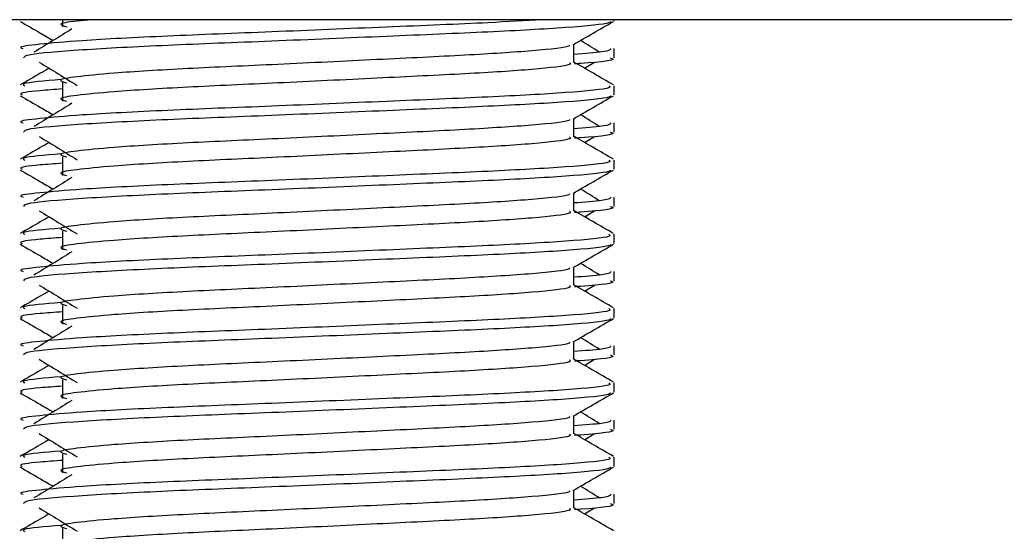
# Model space of a CAD drawing. Header units: millimetres. Extents: x 0 to 420, y 0 to 297.
# Tile 121 of 133: x 320.306 to 321.376, y 197.074 to 197.629. Entities that reach past the tile are written whole.
import ezdxf

# ---------------------------------------------------------------- set-up
doc = ezdxf.new("R2010")
doc.units = ezdxf.units.MM

msp = doc.modelspace()

# ---------------------------------------------------------------- linework, layer by layer
at = {"color": 7, "linetype": 'Continuous', "lineweight": 25}
for p, q in [((322.34381, 197.62932), (318.91435, 197.62932)), ((320.35277, 197.62932), (320.35277, 197.62147)), ((320.95185, 197.62824), (320.95185, 197.62932)), ((320.90818, 197.58292), (320.90818, 197.60259)), ((320.95185, 197.58791), (320.95185, 197.59797)), ((320.91982, 197.5766), (320.93061, 197.58322)), ((320.35277, 197.56095), (320.35277, 197.54078)), ((320.95185, 197.54755), (320.95185, 197.55761)), ((320.90818, 197.50223), (320.90818, 197.5219)), ((320.95185, 197.50722), (320.95185, 197.51728)), ((320.91982, 197.49591), (320.93061, 197.50252)), ((320.35277, 197.48026), (320.35277, 197.46008)), ((320.95185, 197.46686), (320.95185, 197.47692)), ((320.90818, 197.42153), (320.90818, 197.44121)), ((320.95185, 197.42653), (320.95185, 197.43658)), ((320.91982, 197.41522), (320.93061, 197.42183)), ((320.35277, 197.39956), (320.35277, 197.37939)), ((320.95185, 197.38616), (320.95185, 197.39623)), ((320.90818, 197.34084), (320.90818, 197.36051)), ((320.95185, 197.34583), (320.95185, 197.35589)), ((320.91982, 197.33452), (320.93061, 197.34114)), ((320.35277, 197.31887), (320.35277, 197.2987)), ((320.95185, 197.30547), (320.95185, 197.31553)), ((320.90818, 197.26015), (320.90818, 197.27982)), ((320.95185, 197.26514), (320.95185, 197.2752)), ((320.91982, 197.25383), (320.93061, 197.26044)), ((320.35277, 197.23818), (320.35277, 197.218)), ((320.95185, 197.22478), (320.95185, 197.23484)), ((320.90818, 197.17945), (320.90818, 197.19913)), ((320.95185, 197.18445), (320.95185, 197.1945)), ((320.91982, 197.17314), (320.93061, 197.17975)), ((320.35277, 197.15748), (320.35277, 197.13731)), ((320.95185, 197.14408), (320.95185, 197.15415)), ((320.90818, 197.09876), (320.90818, 197.11843)), ((320.95185, 197.10375), (320.95185, 197.11381)), ((320.91982, 197.09244), (320.93061, 197.09906)), ((320.35277, 197.07679), (320.35277, 197.05662))]:
    msp.add_line(p, q, dxfattribs=at)
for points, knots in [([(320.8736, 197.62932), (320.85522, 197.62821), (320.81051, 197.62549), (320.70453, 197.62131), (320.58075, 197.61597), (320.46269, 197.61151), (320.37515, 197.60693), (320.32608, 197.60254), (320.30365, 197.5999), (320.30908, 197.59834), (320.31034, 197.59797)], [0, 0, 0, 0, 0.1075546, 0.2616311, 0.4200829, 0.5724514, 0.7286449, 0.8487125, 0.9647164, 1, 1, 1, 1]), ([(320.30707, 197.62743), (320.31437, 197.62321), (320.32628, 197.61632), (320.33818, 197.60943), (320.34278, 197.60676)], [0, 0, 0, 0, 0.6131696, 1, 1, 1, 1]), ([(320.948, 197.62738), (320.94775, 197.62688), (320.94672, 197.62479), (320.90502, 197.62061), (320.81972, 197.61591), (320.70521, 197.61121), (320.58069, 197.60588), (320.4623, 197.60142), (320.36913, 197.59643), (320.31298, 197.59167), (320.31123, 197.58902), (320.31049, 197.58791)], [0, 0, 0, 0, 0.03991172, 0.16615754, 0.28905819, 0.41183595, 0.53810024, 0.65951695, 0.7839817, 0.90969264, 1, 1, 1, 1]), ([(320.38453, 197.62932), (320.37902, 197.62881), (320.35979, 197.62702), (320.34657, 197.62455), (320.35411, 197.62237), (320.35747, 197.6214)], [0, 0, 0, 0, 0.182373, 0.6359785, 1, 1, 1, 1]), ([(320.9073, 197.60209), (320.9146, 197.60631), (320.92919, 197.61476), (320.94379, 197.62321), (320.95109, 197.62743)], [0, 0, 0, 0, 0.4999356, 1, 1, 1, 1]), ([(320.36319, 197.61927), (320.35632, 197.61506), (320.34256, 197.60663), (320.32884, 197.59821), (320.32197, 197.594)], [0, 0, 0, 0, 0.49999, 1, 1, 1, 1]), ([(320.93619, 197.594), (320.92933, 197.59821), (320.92239, 197.60247), (320.91545, 197.60672), (320.91538, 197.60676)], [0, 0, 0, 0, 0.9898318, 1, 1, 1, 1]), ([(320.90322, 197.60203), (320.90356, 197.60157), (320.90504, 197.59954), (320.86704, 197.59539), (320.79408, 197.59069), (320.69488, 197.58599), (320.58717, 197.58067), (320.48516, 197.5762), (320.40977, 197.57162), (320.36633, 197.56724), (320.34604, 197.56402), (320.35395, 197.56184), (320.35748, 197.56087)], [0, 0, 0, 0, 0.0351066, 0.1561349, 0.2739528, 0.3916527, 0.5126988, 0.6290926, 0.7484115, 0.8401345, 0.9287498, 1, 1, 1, 1]), ([(320.94782, 197.59797), (320.948, 197.59677), (320.94831, 197.59473), (320.91983, 197.59251), (320.90818, 197.5916)], [0, 0, 0, 0, 0.5906829, 1, 1, 1, 1]), ([(320.94767, 197.58791), (320.94885, 197.58753), (320.95488, 197.5856), (320.93934, 197.5832), (320.91116, 197.58139), (320.90904, 197.58126)], [0, 0, 0, 0, 0.1837303, 0.9385556, 1, 1, 1, 1]), ([(320.33834, 197.5766), (320.33517, 197.57476), (320.32469, 197.5687), (320.31421, 197.56264), (320.30692, 197.55842)], [0, 0, 0, 0, 0.3033381, 1, 1, 1, 1]), ([(320.32755, 197.58322), (320.33442, 197.57901), (320.34818, 197.57058), (320.36191, 197.56216), (320.36877, 197.55794)], [0, 0, 0, 0, 0.5000113, 1, 1, 1, 1]), ([(320.90335, 197.58286), (320.90423, 197.58208), (320.90689, 197.57973), (320.8676, 197.57522), (320.79394, 197.57052), (320.69493, 197.56582), (320.58716, 197.56049), (320.48516, 197.55603), (320.40977, 197.55145), (320.36633, 197.54707), (320.34605, 197.54385), (320.35395, 197.54167), (320.35747, 197.54071)], [0, 0, 0, 0, 0.05913196, 0.17716337, 0.29206379, 0.4068492, 0.5248979, 0.63840949, 0.75477382, 0.84422556, 0.93064656, 1, 1, 1, 1]), ([(320.95124, 197.55842), (320.94394, 197.56264), (320.92959, 197.57095), (320.91523, 197.57926), (320.90818, 197.58334)], [0, 0, 0, 0, 0.50836813, 1, 1, 1, 1]), ([(320.35097, 197.56422), (320.3335, 197.56274), (320.30667, 197.56045), (320.31054, 197.55835), (320.31189, 197.55761)], [0, 0, 0, 0, 0.6510435, 1, 1, 1, 1]), ([(320.94627, 197.55761), (320.94727, 197.55684), (320.9503, 197.5545), (320.90491, 197.55001), (320.81974, 197.5453), (320.70524, 197.5406), (320.58057, 197.53528), (320.46274, 197.53081), (320.37514, 197.52623), (320.32608, 197.52185), (320.30365, 197.51921), (320.30908, 197.51764), (320.31034, 197.51728)], [0, 0, 0, 0, 0.0610772, 0.18451233, 0.30467677, 0.42472105, 0.54817425, 0.66688778, 0.78858149, 0.88212869, 0.97250981, 1, 1, 1, 1]), ([(320.35277, 197.55407), (320.34418, 197.55344), (320.31781, 197.55151), (320.30523, 197.54947), (320.30828, 197.54791), (320.30899, 197.54755)], [0, 0, 0, 0, 0.2705432, 0.831179, 1, 1, 1, 1]), ([(320.30707, 197.54674), (320.31437, 197.54252), (320.32628, 197.53563), (320.33818, 197.52874), (320.34278, 197.52607)], [0, 0, 0, 0, 0.6131696, 1, 1, 1, 1]), ([(320.948, 197.54668), (320.94775, 197.54618), (320.94672, 197.5441), (320.90502, 197.53992), (320.81972, 197.53521), (320.70521, 197.53052), (320.58069, 197.52519), (320.4623, 197.52073), (320.36913, 197.51573), (320.31298, 197.51097), (320.31123, 197.50833), (320.31049, 197.50722)], [0, 0, 0, 0, 0.03991172, 0.16615754, 0.28905819, 0.41183595, 0.53810024, 0.65951695, 0.7839817, 0.90969264, 1, 1, 1, 1]), ([(320.9073, 197.5214), (320.9146, 197.52562), (320.92919, 197.53407), (320.94379, 197.54252), (320.95109, 197.54674)], [0, 0, 0, 0, 0.4999356, 1, 1, 1, 1]), ([(320.36319, 197.53858), (320.35632, 197.53436), (320.34256, 197.52594), (320.32884, 197.51752), (320.32197, 197.51331)], [0, 0, 0, 0, 0.49999, 1, 1, 1, 1]), ([(320.90322, 197.52133), (320.90356, 197.52088), (320.90504, 197.51885), (320.86704, 197.5147), (320.79408, 197.51), (320.69488, 197.5053), (320.58717, 197.49997), (320.48516, 197.49551), (320.40977, 197.49093), (320.36633, 197.48655), (320.34604, 197.48333), (320.35395, 197.48115), (320.35748, 197.48018)], [0, 0, 0, 0, 0.0351066, 0.1561349, 0.2739528, 0.3916527, 0.5126988, 0.6290926, 0.7484115, 0.8401345, 0.9287498, 1, 1, 1, 1]), ([(320.93619, 197.51331), (320.92933, 197.51752), (320.92239, 197.52177), (320.91545, 197.52603), (320.91538, 197.52607)], [0, 0, 0, 0, 0.9898318, 1, 1, 1, 1]), ([(320.94782, 197.51728), (320.948, 197.51607), (320.94831, 197.51403), (320.91983, 197.51182), (320.90818, 197.51091)], [0, 0, 0, 0, 0.5906829, 1, 1, 1, 1]), ([(320.32755, 197.50252), (320.33442, 197.49831), (320.34818, 197.48989), (320.36191, 197.48146), (320.36877, 197.47725)], [0, 0, 0, 0, 0.5000113, 1, 1, 1, 1]), ([(320.90335, 197.50217), (320.90423, 197.50138), (320.90689, 197.49904), (320.8676, 197.49453), (320.79394, 197.48982), (320.69493, 197.48513), (320.58716, 197.4798), (320.48516, 197.47534), (320.40977, 197.47076), (320.36633, 197.46638), (320.34605, 197.46316), (320.35395, 197.46098), (320.35747, 197.46001)], [0, 0, 0, 0, 0.05913196, 0.17716337, 0.29206379, 0.4068492, 0.5248979, 0.63840949, 0.75477382, 0.84422556, 0.93064656, 1, 1, 1, 1]), ([(320.95124, 197.47772), (320.94394, 197.48195), (320.92959, 197.49025), (320.91523, 197.49856), (320.90818, 197.50265)], [0, 0, 0, 0, 0.5083681, 1, 1, 1, 1]), ([(320.94767, 197.50722), (320.94885, 197.50684), (320.95488, 197.50491), (320.93934, 197.5025), (320.91116, 197.5007), (320.90904, 197.50056)], [0, 0, 0, 0, 0.1837303, 0.9385556, 1, 1, 1, 1]), ([(320.33834, 197.49591), (320.33517, 197.49407), (320.32469, 197.48801), (320.31421, 197.48195), (320.30692, 197.47772)], [0, 0, 0, 0, 0.3033381, 1, 1, 1, 1]), ([(320.35097, 197.48353), (320.3335, 197.48204), (320.30667, 197.47976), (320.31054, 197.47765), (320.31189, 197.47692)], [0, 0, 0, 0, 0.6510435, 1, 1, 1, 1]), ([(320.94627, 197.47692), (320.94727, 197.47615), (320.9503, 197.47381), (320.90491, 197.46931), (320.81974, 197.46461), (320.70524, 197.45991), (320.58057, 197.45458), (320.46274, 197.45012), (320.37514, 197.44554), (320.32608, 197.44116), (320.30365, 197.43852), (320.30908, 197.43695), (320.31034, 197.43658)], [0, 0, 0, 0, 0.0610772, 0.18451233, 0.30467677, 0.42472105, 0.54817425, 0.66688778, 0.78858149, 0.88212869, 0.97250981, 1, 1, 1, 1]), ([(320.35277, 197.47338), (320.34418, 197.47275), (320.31781, 197.47082), (320.30523, 197.46877), (320.30828, 197.46722), (320.30899, 197.46686)], [0, 0, 0, 0, 0.2705432, 0.831179, 1, 1, 1, 1]), ([(320.30707, 197.46605), (320.31437, 197.46182), (320.32628, 197.45493), (320.33818, 197.44804), (320.34278, 197.44538)], [0, 0, 0, 0, 0.6131696, 1, 1, 1, 1]), ([(320.948, 197.46599), (320.94775, 197.46549), (320.94672, 197.46341), (320.90502, 197.45922), (320.81972, 197.45452), (320.70521, 197.44982), (320.58069, 197.4445), (320.4623, 197.44004), (320.36913, 197.43504), (320.31298, 197.43028), (320.31123, 197.42763), (320.31049, 197.42653)], [0, 0, 0, 0, 0.03991172, 0.16615754, 0.28905819, 0.41183595, 0.53810024, 0.65951695, 0.7839817, 0.90969264, 1, 1, 1, 1]), ([(320.36319, 197.45788), (320.35632, 197.45367), (320.34256, 197.44525), (320.32884, 197.43682), (320.32197, 197.43261)], [0, 0, 0, 0, 0.49999, 1, 1, 1, 1]), ([(320.9073, 197.4407), (320.9146, 197.44493), (320.92919, 197.45338), (320.94379, 197.46182), (320.95109, 197.46605)], [0, 0, 0, 0, 0.4999356, 1, 1, 1, 1]), ([(320.93619, 197.43261), (320.92933, 197.43682), (320.92239, 197.44108), (320.91545, 197.44533), (320.91538, 197.44538)], [0, 0, 0, 0, 0.9898318, 1, 1, 1, 1]), ([(320.90322, 197.44064), (320.90356, 197.44018), (320.90504, 197.43816), (320.86704, 197.434), (320.79408, 197.4293), (320.69488, 197.42461), (320.58717, 197.41928), (320.48516, 197.41482), (320.40977, 197.41024), (320.36633, 197.40586), (320.34604, 197.40263), (320.35395, 197.40046), (320.35748, 197.39949)], [0, 0, 0, 0, 0.0351066, 0.1561349, 0.2739528, 0.3916527, 0.5126988, 0.6290926, 0.7484115, 0.8401345, 0.9287498, 1, 1, 1, 1]), ([(320.94782, 197.43658), (320.948, 197.43538), (320.94831, 197.43334), (320.91983, 197.43112), (320.90818, 197.43022)], [0, 0, 0, 0, 0.5906829, 1, 1, 1, 1]), ([(320.94767, 197.42653), (320.94885, 197.42615), (320.95488, 197.42422), (320.93934, 197.42181), (320.91116, 197.42), (320.90904, 197.41987)], [0, 0, 0, 0, 0.1837303, 0.9385556, 1, 1, 1, 1]), ([(320.33834, 197.41522), (320.33517, 197.41338), (320.32469, 197.40731), (320.31421, 197.40125), (320.30692, 197.39703)], [0, 0, 0, 0, 0.3033381, 1, 1, 1, 1]), ([(320.32755, 197.42183), (320.33442, 197.41762), (320.34818, 197.4092), (320.36191, 197.40077), (320.36877, 197.39656)], [0, 0, 0, 0, 0.5000113, 1, 1, 1, 1]), ([(320.90335, 197.42147), (320.90423, 197.42069), (320.90689, 197.41835), (320.8676, 197.41384), (320.79394, 197.40913), (320.69493, 197.40443), (320.58716, 197.39911), (320.48516, 197.39464), (320.40977, 197.39006), (320.36633, 197.38568), (320.34605, 197.38246), (320.35395, 197.38029), (320.35747, 197.37932)], [0, 0, 0, 0, 0.059132, 0.1771634, 0.2920638, 0.4068492, 0.5248979, 0.6384095, 0.7547738, 0.8442256, 0.9306466, 1, 1, 1, 1]), ([(320.95124, 197.39703), (320.94394, 197.40125), (320.92959, 197.40956), (320.91523, 197.41787), (320.90818, 197.42195)], [0, 0, 0, 0, 0.5083681, 1, 1, 1, 1]), ([(320.35097, 197.40284), (320.3335, 197.40135), (320.30667, 197.39907), (320.31054, 197.39696), (320.31189, 197.39623)], [0, 0, 0, 0, 0.6510435, 1, 1, 1, 1]), ([(320.94627, 197.39623), (320.94727, 197.39545), (320.9503, 197.39312), (320.90491, 197.38862), (320.81974, 197.38391), (320.70524, 197.37922), (320.58057, 197.37389), (320.46274, 197.36943), (320.37514, 197.36485), (320.32608, 197.36046), (320.30365, 197.35782), (320.30908, 197.35626), (320.31034, 197.35589)], [0, 0, 0, 0, 0.0610772, 0.1845123, 0.3046768, 0.4247211, 0.5481742, 0.6668878, 0.7885815, 0.8821287, 0.9725098, 1, 1, 1, 1]), ([(320.35277, 197.39269), (320.34418, 197.39206), (320.31781, 197.39013), (320.30523, 197.38808), (320.30828, 197.38652), (320.30899, 197.38616)], [0, 0, 0, 0, 0.2705432, 0.831179, 1, 1, 1, 1]), ([(320.30707, 197.38535), (320.31437, 197.38113), (320.32628, 197.37424), (320.33818, 197.36735), (320.34278, 197.36468)], [0, 0, 0, 0, 0.6131696, 1, 1, 1, 1]), ([(320.948, 197.3853), (320.94775, 197.3848), (320.94672, 197.38271), (320.90502, 197.37853), (320.81972, 197.37383), (320.70521, 197.36913), (320.58069, 197.3638), (320.4623, 197.35934), (320.36913, 197.35435), (320.31298, 197.34959), (320.31123, 197.34694), (320.31049, 197.34583)], [0, 0, 0, 0, 0.0399117, 0.1661575, 0.2890582, 0.4118359, 0.5381002, 0.6595169, 0.7839817, 0.9096926, 1, 1, 1, 1]), ([(320.9073, 197.36001), (320.9146, 197.36423), (320.92919, 197.37268), (320.94379, 197.38113), (320.95109, 197.38535)], [0, 0, 0, 0, 0.4999356, 1, 1, 1, 1]), ([(320.36319, 197.37719), (320.35632, 197.37298), (320.34256, 197.36455), (320.32884, 197.35613), (320.32197, 197.35192)], [0, 0, 0, 0, 0.49999, 1, 1, 1, 1]), ([(320.90322, 197.35995), (320.90356, 197.35949), (320.90504, 197.35746), (320.86704, 197.35331), (320.79408, 197.34861), (320.69488, 197.34391), (320.58717, 197.33859), (320.48516, 197.33412), (320.40977, 197.32954), (320.36633, 197.32516), (320.34604, 197.32194), (320.35395, 197.31976), (320.35748, 197.3188)], [0, 0, 0, 0, 0.0351066, 0.1561349, 0.2739528, 0.3916527, 0.5126988, 0.6290926, 0.7484115, 0.8401345, 0.9287498, 1, 1, 1, 1]), ([(320.93619, 197.35192), (320.92933, 197.35613), (320.92239, 197.36039), (320.91545, 197.36464), (320.91538, 197.36468)], [0, 0, 0, 0, 0.9898318, 1, 1, 1, 1]), ([(320.94782, 197.35589), (320.948, 197.35469), (320.94831, 197.35265), (320.91983, 197.35043), (320.90818, 197.34952)], [0, 0, 0, 0, 0.5906829, 1, 1, 1, 1]), ([(320.32755, 197.34114), (320.33442, 197.33693), (320.34818, 197.3285), (320.36191, 197.32008), (320.36877, 197.31586)], [0, 0, 0, 0, 0.50001135, 1, 1, 1, 1]), ([(320.90335, 197.34078), (320.90423, 197.34), (320.90689, 197.33765), (320.8676, 197.33314), (320.79394, 197.32844), (320.69493, 197.32374), (320.58716, 197.31841), (320.48516, 197.31395), (320.40977, 197.30937), (320.36633, 197.30499), (320.34605, 197.30177), (320.35395, 197.29959), (320.35747, 197.29863)], [0, 0, 0, 0, 0.059132, 0.1771634, 0.2920638, 0.4068492, 0.5248979, 0.6384095, 0.7547738, 0.8442256, 0.9306466, 1, 1, 1, 1]), ([(320.95124, 197.31634), (320.94394, 197.32056), (320.92959, 197.32887), (320.91523, 197.33718), (320.90818, 197.34126)], [0, 0, 0, 0, 0.5083681, 1, 1, 1, 1]), ([(320.94767, 197.34583), (320.94885, 197.34546), (320.95488, 197.34352), (320.93934, 197.34112), (320.91116, 197.33931), (320.90904, 197.33918)], [0, 0, 0, 0, 0.1837303, 0.9385556, 1, 1, 1, 1]), ([(320.33834, 197.33452), (320.33517, 197.33268), (320.32469, 197.32662), (320.31421, 197.32056), (320.30692, 197.31634)], [0, 0, 0, 0, 0.3033381, 1, 1, 1, 1]), ([(320.35097, 197.32214), (320.3335, 197.32066), (320.30667, 197.31837), (320.31054, 197.31627), (320.31189, 197.31553)], [0, 0, 0, 0, 0.6510435, 1, 1, 1, 1]), ([(320.94627, 197.31553), (320.94727, 197.31476), (320.9503, 197.31242), (320.90491, 197.30793), (320.81974, 197.30322), (320.70524, 197.29852), (320.58057, 197.2932), (320.46274, 197.28873), (320.37514, 197.28415), (320.32608, 197.27977), (320.30365, 197.27713), (320.30908, 197.27556), (320.31034, 197.2752)], [0, 0, 0, 0, 0.0610772, 0.1845123, 0.3046768, 0.4247211, 0.5481742, 0.6668878, 0.7885815, 0.8821287, 0.9725098, 1, 1, 1, 1]), ([(320.35277, 197.31199), (320.34418, 197.31136), (320.31781, 197.30943), (320.30523, 197.30739), (320.30828, 197.30583), (320.30899, 197.30547)], [0, 0, 0, 0, 0.2705432, 0.831179, 1, 1, 1, 1]), ([(320.30707, 197.30466), (320.31437, 197.30044), (320.32628, 197.29355), (320.33818, 197.28666), (320.34278, 197.28399)], [0, 0, 0, 0, 0.6131696, 1, 1, 1, 1]), ([(320.948, 197.3046), (320.94775, 197.3041), (320.94672, 197.30202), (320.90502, 197.29784), (320.81972, 197.29313), (320.70521, 197.28844), (320.58069, 197.28311), (320.4623, 197.27865), (320.36913, 197.27365), (320.31298, 197.26889), (320.31123, 197.26625), (320.31049, 197.26514)], [0, 0, 0, 0, 0.0399117, 0.1661575, 0.2890582, 0.4118359, 0.5381002, 0.6595169, 0.7839817, 0.9096926, 1, 1, 1, 1]), ([(320.36319, 197.2965), (320.35632, 197.29228), (320.34256, 197.28386), (320.32884, 197.27544), (320.32197, 197.27123)], [0, 0, 0, 0, 0.49998997, 1, 1, 1, 1]), ([(320.9073, 197.27932), (320.9146, 197.28354), (320.92919, 197.29199), (320.94379, 197.30044), (320.95109, 197.30466)], [0, 0, 0, 0, 0.4999356, 1, 1, 1, 1]), ([(320.90322, 197.27925), (320.90356, 197.2788), (320.90504, 197.27677), (320.86704, 197.27262), (320.79408, 197.26792), (320.69488, 197.26322), (320.58717, 197.25789), (320.48516, 197.25343), (320.40977, 197.24885), (320.36633, 197.24447), (320.34604, 197.24125), (320.35395, 197.23907), (320.35748, 197.2381)], [0, 0, 0, 0, 0.0351066, 0.1561349, 0.2739528, 0.3916527, 0.5126988, 0.6290926, 0.7484115, 0.8401345, 0.9287498, 1, 1, 1, 1]), ([(320.94782, 197.2752), (320.948, 197.27399), (320.94831, 197.27196), (320.91983, 197.26974), (320.90818, 197.26883)], [0, 0, 0, 0, 0.5906829, 1, 1, 1, 1]), ([(320.93619, 197.27123), (320.92933, 197.27544), (320.92239, 197.27969), (320.91545, 197.28395), (320.91538, 197.28399)], [0, 0, 0, 0, 0.98983176, 1, 1, 1, 1]), ([(320.94767, 197.26514), (320.94885, 197.26476), (320.95488, 197.26283), (320.93934, 197.26042), (320.91116, 197.25862), (320.90904, 197.25848)], [0, 0, 0, 0, 0.1837303, 0.9385556, 1, 1, 1, 1]), ([(320.33834, 197.25383), (320.33517, 197.25199), (320.32469, 197.24593), (320.31421, 197.23987), (320.30692, 197.23564)], [0, 0, 0, 0, 0.3033381, 1, 1, 1, 1]), ([(320.32755, 197.26044), (320.33442, 197.25623), (320.34818, 197.24781), (320.36191, 197.23938), (320.36877, 197.23517)], [0, 0, 0, 0, 0.50001135, 1, 1, 1, 1]), ([(320.90335, 197.26009), (320.90423, 197.2593), (320.90689, 197.25696), (320.8676, 197.25245), (320.79394, 197.24774), (320.69493, 197.24305), (320.58716, 197.23772), (320.48516, 197.23326), (320.40977, 197.22868), (320.36633, 197.2243), (320.34605, 197.22108), (320.35395, 197.2189), (320.35747, 197.21793)], [0, 0, 0, 0, 0.059132, 0.1771634, 0.2920638, 0.4068492, 0.5248979, 0.6384095, 0.7547738, 0.8442256, 0.9306466, 1, 1, 1, 1]), ([(320.95124, 197.23564), (320.94394, 197.23987), (320.92959, 197.24817), (320.91523, 197.25648), (320.90818, 197.26057)], [0, 0, 0, 0, 0.5083681, 1, 1, 1, 1]), ([(320.94627, 197.23484), (320.94727, 197.23407), (320.9503, 197.23173), (320.90491, 197.22723), (320.81974, 197.22253), (320.70524, 197.21783), (320.58057, 197.2125), (320.46274, 197.20804), (320.37514, 197.20346), (320.32608, 197.19908), (320.30365, 197.19644), (320.30908, 197.19487), (320.31034, 197.1945)], [0, 0, 0, 0, 0.0610772, 0.1845123, 0.3046768, 0.4247211, 0.5481742, 0.6668878, 0.7885815, 0.8821287, 0.9725098, 1, 1, 1, 1]), ([(320.35097, 197.24145), (320.3335, 197.23996), (320.30667, 197.23768), (320.31054, 197.23557), (320.31189, 197.23484)], [0, 0, 0, 0, 0.65104347, 1, 1, 1, 1]), ([(320.30707, 197.22397), (320.31437, 197.21974), (320.32628, 197.21285), (320.33818, 197.20596), (320.34278, 197.2033)], [0, 0, 0, 0, 0.6131696, 1, 1, 1, 1]), ([(320.35277, 197.2313), (320.34418, 197.23067), (320.31781, 197.22874), (320.30523, 197.22669), (320.30828, 197.22514), (320.30899, 197.22478)], [0, 0, 0, 0, 0.2705432, 0.831179, 1, 1, 1, 1]), ([(320.948, 197.22391), (320.94775, 197.22341), (320.94672, 197.22133), (320.90502, 197.21714), (320.81972, 197.21244), (320.70521, 197.20774), (320.58069, 197.20242), (320.4623, 197.19796), (320.36913, 197.19296), (320.31298, 197.1882), (320.31123, 197.18555), (320.31049, 197.18445)], [0, 0, 0, 0, 0.0399117, 0.1661575, 0.2890582, 0.4118359, 0.5381002, 0.6595169, 0.7839817, 0.9096926, 1, 1, 1, 1]), ([(320.9073, 197.19862), (320.9146, 197.20285), (320.92919, 197.2113), (320.94379, 197.21974), (320.95109, 197.22397)], [0, 0, 0, 0, 0.49993563, 1, 1, 1, 1]), ([(320.36319, 197.2158), (320.35632, 197.21159), (320.34256, 197.20317), (320.32884, 197.19474), (320.32197, 197.19053)], [0, 0, 0, 0, 0.49998997, 1, 1, 1, 1]), ([(320.93619, 197.19053), (320.92933, 197.19474), (320.92239, 197.199), (320.91545, 197.20325), (320.91538, 197.2033)], [0, 0, 0, 0, 0.98983176, 1, 1, 1, 1]), ([(320.90322, 197.19856), (320.90356, 197.1981), (320.90504, 197.19608), (320.86704, 197.19192), (320.79408, 197.18722), (320.69488, 197.18253), (320.58717, 197.1772), (320.48516, 197.17274), (320.40977, 197.16816), (320.36633, 197.16378), (320.34604, 197.16055), (320.35395, 197.15838), (320.35748, 197.15741)], [0, 0, 0, 0, 0.0351066, 0.1561349, 0.2739528, 0.3916527, 0.5126988, 0.6290926, 0.7484115, 0.8401345, 0.9287498, 1, 1, 1, 1]), ([(320.94782, 197.1945), (320.948, 197.1933), (320.94831, 197.19126), (320.91983, 197.18904), (320.90818, 197.18814)], [0, 0, 0, 0, 0.5906829, 1, 1, 1, 1]), ([(320.32755, 197.17975), (320.33442, 197.17554), (320.34818, 197.16712), (320.36191, 197.15869), (320.36877, 197.15448)], [0, 0, 0, 0, 0.5000113, 1, 1, 1, 1]), ([(320.90335, 197.17939), (320.90423, 197.17861), (320.90689, 197.17627), (320.8676, 197.17176), (320.79394, 197.16705), (320.69493, 197.16235), (320.58716, 197.15703), (320.48516, 197.15256), (320.40977, 197.14798), (320.36633, 197.1436), (320.34605, 197.14038), (320.35395, 197.13821), (320.35747, 197.13724)], [0, 0, 0, 0, 0.059132, 0.1771634, 0.2920638, 0.4068492, 0.5248979, 0.6384095, 0.7547738, 0.8442256, 0.9306466, 1, 1, 1, 1]), ([(320.95124, 197.15495), (320.94394, 197.15917), (320.92959, 197.16748), (320.91523, 197.17579), (320.90818, 197.17987)], [0, 0, 0, 0, 0.50836813, 1, 1, 1, 1]), ([(320.94767, 197.18445), (320.94885, 197.18407), (320.95488, 197.18214), (320.93934, 197.17973), (320.91116, 197.17792), (320.90904, 197.17779)], [0, 0, 0, 0, 0.1837303, 0.9385556, 1, 1, 1, 1]), ([(320.33834, 197.17314), (320.33517, 197.1713), (320.32469, 197.16523), (320.31421, 197.15917), (320.30692, 197.15495)], [0, 0, 0, 0, 0.30333814, 1, 1, 1, 1]), ([(320.35097, 197.16076), (320.3335, 197.15927), (320.30667, 197.15699), (320.31054, 197.15488), (320.31189, 197.15415)], [0, 0, 0, 0, 0.65104347, 1, 1, 1, 1]), ([(320.94627, 197.15415), (320.94727, 197.15337), (320.9503, 197.15104), (320.90491, 197.14654), (320.81974, 197.14183), (320.70524, 197.13714), (320.58057, 197.13181), (320.46274, 197.12735), (320.37514, 197.12277), (320.32608, 197.11838), (320.30365, 197.11574), (320.30908, 197.11418), (320.31034, 197.11381)], [0, 0, 0, 0, 0.0610772, 0.1845123, 0.3046768, 0.4247211, 0.5481742, 0.6668878, 0.7885815, 0.8821287, 0.9725098, 1, 1, 1, 1]), ([(320.35277, 197.15061), (320.34418, 197.14998), (320.31781, 197.14805), (320.30523, 197.146), (320.30828, 197.14444), (320.30899, 197.14408)], [0, 0, 0, 0, 0.2705432, 0.831179, 1, 1, 1, 1]), ([(320.30707, 197.14327), (320.31437, 197.13905), (320.32628, 197.13216), (320.33818, 197.12527), (320.34278, 197.1226)], [0, 0, 0, 0, 0.6131696, 1, 1, 1, 1]), ([(320.948, 197.14322), (320.94775, 197.14272), (320.94672, 197.14063), (320.90502, 197.13645), (320.81972, 197.13175), (320.70521, 197.12705), (320.58069, 197.12172), (320.4623, 197.11726), (320.36913, 197.11227), (320.31298, 197.10751), (320.31123, 197.10486), (320.31049, 197.10375)], [0, 0, 0, 0, 0.0399117, 0.1661575, 0.2890582, 0.4118359, 0.5381002, 0.6595169, 0.7839817, 0.9096926, 1, 1, 1, 1]), ([(320.36319, 197.13511), (320.35632, 197.1309), (320.34256, 197.12247), (320.32884, 197.11405), (320.32197, 197.10984)], [0, 0, 0, 0, 0.49999, 1, 1, 1, 1]), ([(320.9073, 197.11793), (320.9146, 197.12215), (320.92919, 197.1306), (320.94379, 197.13905), (320.95109, 197.14327)], [0, 0, 0, 0, 0.4999356, 1, 1, 1, 1]), ([(320.90322, 197.11787), (320.90356, 197.11741), (320.90504, 197.11538), (320.86704, 197.11123), (320.79408, 197.10653), (320.69488, 197.10183), (320.58717, 197.09651), (320.48516, 197.09204), (320.40977, 197.08746), (320.36633, 197.08308), (320.34604, 197.07986), (320.35395, 197.07768), (320.35748, 197.07672)], [0, 0, 0, 0, 0.0351066, 0.1561349, 0.2739528, 0.3916527, 0.5126988, 0.6290926, 0.7484115, 0.8401345, 0.9287498, 1, 1, 1, 1]), ([(320.94782, 197.11381), (320.948, 197.11261), (320.94831, 197.11057), (320.91983, 197.10835), (320.90818, 197.10744)], [0, 0, 0, 0, 0.5906829, 1, 1, 1, 1]), ([(320.93619, 197.10984), (320.92933, 197.11405), (320.92239, 197.11831), (320.91545, 197.12256), (320.91538, 197.1226)], [0, 0, 0, 0, 0.9898318, 1, 1, 1, 1]), ([(320.94767, 197.10375), (320.94885, 197.10338), (320.95488, 197.10144), (320.93934, 197.09904), (320.91116, 197.09723), (320.90904, 197.0971)], [0, 0, 0, 0, 0.1837303, 0.9385556, 1, 1, 1, 1]), ([(320.33834, 197.09244), (320.33517, 197.0906), (320.32469, 197.08454), (320.31421, 197.07848), (320.30692, 197.07426)], [0, 0, 0, 0, 0.30333814, 1, 1, 1, 1]), ([(320.32755, 197.09906), (320.33442, 197.09485), (320.34818, 197.08642), (320.36191, 197.078), (320.36877, 197.07379)], [0, 0, 0, 0, 0.5000113, 1, 1, 1, 1]), ([(320.90335, 197.0987), (320.90423, 197.09792), (320.90689, 197.09557), (320.8676, 197.09107), (320.79394, 197.08636), (320.69493, 197.08166), (320.58716, 197.07633), (320.48516, 197.07187), (320.40977, 197.06729), (320.36633, 197.06291), (320.34605, 197.05969), (320.35395, 197.05752), (320.35747, 197.05655)], [0, 0, 0, 0, 0.059132, 0.1771634, 0.2920638, 0.4068492, 0.5248979, 0.6384095, 0.7547738, 0.8442256, 0.9306466, 1, 1, 1, 1]), ([(320.95124, 197.07426), (320.94394, 197.07848), (320.92959, 197.08679), (320.91523, 197.0951), (320.90818, 197.09918)], [0, 0, 0, 0, 0.5083681, 1, 1, 1, 1]), ([(320.35097, 197.08006), (320.3335, 197.07858), (320.30667, 197.07629), (320.31054, 197.07419), (320.31189, 197.07345)], [0, 0, 0, 0, 0.6510435, 1, 1, 1, 1])]:
    msp.add_open_spline(points, degree=3, knots=knots, dxfattribs=at)

doc.saveas('drawing.dxf')
